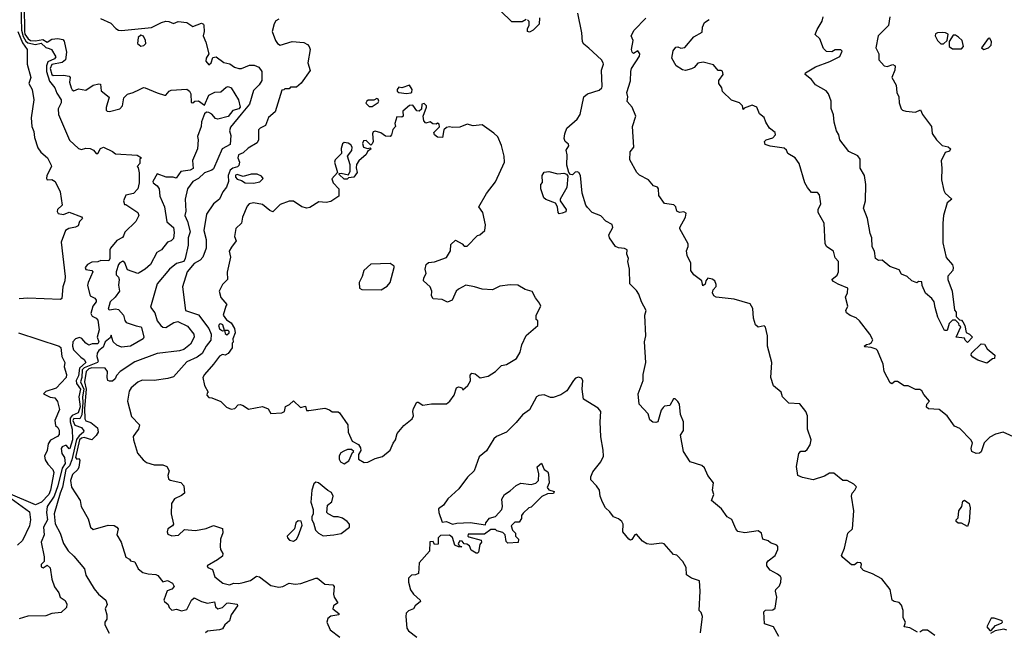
# Model space of a CAD drawing. Extents: x 2293830 to 2387798, y 66850 to 233222.
# Tile 65 of 192: x 2317300 to 2323934, y 175134 to 179255. Entities that reach past the tile are written whole.
import ezdxf

# ---------------------------------------------------------------- set-up
doc = ezdxf.new("R2010")
doc.units = 0

msp = doc.modelspace()

# ---------------------------------------------------------------- linework, layer by layer
at = {"layer": '0CON05XD'}
for points in [[(2317307.1, 179345), (2317311, 179185), (2317322.6, 179142.6), (2317340.7, 179110.7), (2317355, 179098.5), (2317405, 179087.5), (2317445, 179096.8), (2317475, 179068.5), (2317498.2, 179061.8), (2317513.3, 179055), (2317543.6, 179005), (2317535, 178990.3), (2317488.7, 178971.3), (2317480.3, 178945), (2317480.7, 178905), (2317500.6, 178840.6), (2317535.3, 178795.3), (2317548.8, 178758.8), (2317578.6, 178715), (2317579.2, 178695), (2317559.2, 178655), (2317560.8, 178615), (2317634.2, 178444.2), (2317695, 178387.1), (2317715, 178380.8), (2317745, 178388.8), (2317775, 178386.7), (2317795.9, 178375.9), (2317815, 178352.5), (2317826.2, 178353.8), (2317843.6, 178386.4), (2317865, 178396), (2317925, 178367.5), (2317945, 178351.2), (2318091.7, 178341.7), (2318120, 178325), (2318110, 178315), (2318110, 178285), (2318090, 178265), (2318097, 178257), (2318103.6, 178223.6), (2318103.8, 178155), (2318096.2, 178115), (2318065.9, 178084.1), (2318015, 178072.5), (2318000, 178035), (2318005, 178010), (2318015, 178010), (2318095, 177956.2), (2318101.2, 177935), (2318081.2, 177895), (2318007.2, 177822.8), (2317998, 177798), (2317992.3, 177787.7), (2317953.4, 177766.6), (2317911.2, 177715), (2317906.7, 177705), (2317907.5, 177645), (2317899.3, 177630.7), (2317847, 177633), (2317826.1, 177623.9), (2317785, 177621.9), (2317757.5, 177605), (2317740.8, 177585), (2317745, 177572.5), (2317785, 177565.7), (2317792, 177555), (2317760, 177485), (2317756.9, 177465), (2317774.3, 177395), (2317805, 177378.5), (2317814.6, 177365), (2317815.2, 177354.8), (2317792.6, 177325), (2317779.7, 177275), (2317787.4, 177257.4), (2317815, 177243.3), (2317825, 177230.8), (2317835.7, 177165), (2317821.6, 177115), (2317833.6, 177085), (2317825, 177071.7), (2317788.6, 177071.4), (2317765, 177062.9), (2317745, 177075.4), (2317717.1, 177107.1), (2317703.1, 177113.1), (2317674.9, 177105.1), (2317657, 177085), (2317654.5, 177055), (2317661.6, 177031.6), (2317710.7, 176980.7), (2317734.7, 176964.7), (2317744.6, 176945), (2317702.3, 176907.7), (2317696.1, 176855), (2317680.2, 176825), (2317682.8, 176802.8), (2317709.2, 176765), (2317697.2, 176715), (2317706.5, 176646.5), (2317693.5, 176605), (2317652.2, 176587.8), (2317640.5, 176569.5), (2317640.3, 176545), (2317654, 176495), (2317654.4, 176425), (2317636.9, 176365), (2317633, 176363), (2317615.6, 176385.6), (2317606.4, 176386.4), (2317585, 176377.3), (2317578.2, 176365), (2317583.2, 176333.2), (2317602.5, 176305), (2317606.5, 176265), (2317586.1, 176233.9), (2317557.1, 176115), (2317532.8, 176045), (2317485.2, 175974.8), (2317479.2, 175935), (2317487.8, 175885), (2317460, 175835), (2317465.5, 175785), (2317444.3, 175735), (2317463.8, 175635), (2317463.3, 175605), (2317445, 175583.8), (2317445, 175568), (2317457.9, 175562.1), (2317485, 175580), (2317505, 175562.5), (2317516, 175485), (2317534, 175434), (2317563.6, 175393.6), (2317573.3, 175365), (2317605, 175342.5), (2317617.7, 175317.7), (2317616, 175295), (2317578.7, 175261.3), (2317515.8, 175254.2), (2317475, 175237.5), (2317354.1, 175235.9), (2317295, 175217.1)], [(2317330, 179345), (2317331.5, 179175), (2317335, 179156.5), (2317357.2, 179125), (2317372.2, 179115), (2317405, 179111.7), (2317455, 179122), (2317485, 179102.5), (2317516, 179124), (2317557.6, 179127.6), (2317591.1, 179121.1), (2317599.5, 179109.5), (2317614.6, 179035), (2317607.3, 178985), (2317585, 178967.1), (2317515, 178952.9), (2317504.2, 178925), (2317515, 178885.5), (2317525, 178877.9), (2317595, 178881.5), (2317632.5, 178875), (2317638.8, 178865), (2317634, 178835), (2317645.8, 178795), (2317652, 178782), (2317665, 178776), (2317695, 178790), (2317745, 178780), (2317795, 178813.3), (2317832.5, 178822.5), (2317845, 178820), (2317847.5, 178775), (2317903, 178733), (2317883, 178663), (2317882.5, 178645), (2317888.3, 178638.3), (2317905, 178636.7), (2317973.3, 178655), (2317993.3, 178675), (2318000.7, 178729.3), (2318026.4, 178753.6), (2318065, 178763.3), (2318106.2, 178783.8), (2318133, 178797), (2318145, 178796.7), (2318225, 178761.2), (2318275, 178746.2), (2318285, 178746.7), (2318307.5, 178772.5), (2318320.8, 178779.2), (2318425.8, 178785.8), (2318444.4, 178774.4), (2318452.9, 178755), (2318455, 178697.5), (2318465, 178694), (2318480, 178705), (2318505, 178707.5), (2318545, 178680), (2318574.2, 178745.8), (2318615, 178765.8), (2318655, 178769.4), (2318689.9, 178800.1), (2318705, 178804.6), (2318725.5, 178795), (2318772.8, 178715), (2318784.1, 178665), (2318775, 178654.1), (2318735, 178643.8), (2318705, 178603.2), (2318634.8, 178584.8), (2318619.1, 178589.1), (2318595, 178619.2), (2318575, 178628.8), (2318558.3, 178631.7), (2318545, 178620), (2318523.6, 178566.4), (2318522.5, 178535), (2318497, 178467), (2318502, 178445), (2318497.1, 178385), (2318463.7, 178306.3), (2318467.7, 178252.3), (2318448.9, 178241.1), (2318385, 178231.6), (2318353.8, 178186.2), (2318334.3, 178194.3), (2318286.2, 178195), (2318225, 178216.1), (2318197.1, 178165), (2318198.1, 178155), (2318225.7, 178135.7), (2318238.2, 178115), (2318242.7, 178065), (2318275.6, 177995), (2318292, 177892), (2318335.5, 177855), (2318339.5, 177820.5), (2318335, 177781.2), (2318320, 177765), (2318295, 177756.7), (2318255, 177704), (2318223, 177687), (2318180.5, 177605), (2318145.9, 177574.1), (2318105, 177550), (2318095, 177545.7), (2318025, 177569.8), (2318007.5, 177617.5), (2317995, 177627.4), (2317975, 177617.5), (2317965.2, 177605), (2317949.3, 177555), (2317949.4, 177535), (2317965, 177520), (2317970.5, 177505), (2317965.8, 177465.8), (2317972, 177425), (2317942.5, 177385), (2317910, 177355), (2317896.2, 177305), (2317905, 177299.2), (2317945, 177305.8), (2317965, 177302), (2318000, 177265), (2318007.7, 177227.7), (2318015.8, 177215.8), (2318085, 177192), (2318115, 177186), (2318120, 177180), (2318136.7, 177115), (2318131.2, 177105), (2318046.7, 177055), (2317985, 177048), (2317955, 177062), (2317930, 177085), (2317915, 177130), (2317908.3, 177111.7), (2317875, 177084.2), (2317861, 177049), (2317833.4, 177026.6), (2317822.4, 177007.6), (2317820, 176985), (2317828.9, 176955), (2317823.3, 176945), (2317735, 176909.9), (2317719.8, 176895), (2317718.2, 176845), (2317709.2, 176815), (2317730.8, 176765), (2317722.5, 176715), (2317725.9, 176675), (2317718.3, 176591.7), (2317705, 176565.5), (2317665, 176568.2), (2317658.4, 176555), (2317672.1, 176522.1), (2317715, 176507.3), (2317732.5, 176485), (2317730.4, 176475), (2317699.8, 176450.2), (2317682.9, 176427.1), (2317650.9, 176289.1), (2317635, 176249.2), (2317609.9, 176225), (2317588.1, 176105), (2317572.8, 176065), (2317531.2, 175925), (2317538, 175858), (2317571.9, 175795), (2317595, 175726.7), (2317625, 175676.2), (2317665, 175640), (2317735.8, 175555.8), (2317745, 175512.5), (2317801.2, 175421.2), (2317831.2, 175385), (2317878.8, 175345), (2317888.8, 175315), (2317876.2, 175285), (2317886.2, 175245), (2317886.7, 175215), (2317872.5, 175195), (2317873, 175177), (2317901.7, 175121.7)], [(2317845, 179263.8), (2317912.5, 179232.5), (2317946.2, 179195), (2317965, 179184.2), (2317985, 179181.2), (2318188.3, 179201.7), (2318254.1, 179235.9), (2318285, 179243.8), (2318305, 179243.3), (2318335, 179228.8), (2318367, 179243), (2318425, 179236), (2318465, 179210), (2318525, 179232.5), (2318537.5, 179225), (2318540, 179215), (2318543.3, 179175), (2318536.2, 179145), (2318554.2, 179104.2), (2318574.2, 179025.8), (2318556.5, 178995), (2318554.7, 178975), (2318575, 178950.8), (2318589.4, 178965), (2318600.8, 178999.2), (2318623.6, 179003.6), (2318675, 178967.5), (2318715, 178956.7), (2318746.7, 178935), (2318775, 178925.6), (2318795, 178925.8), (2318847.7, 178947.7), (2318878.3, 178948.3), (2318910, 178935), (2318930, 178905), (2318930, 178845), (2318913.3, 178815), (2318875, 178777.5), (2318848.9, 178685), (2318791.4, 178618.6), (2318719.1, 178530.9), (2318712.9, 178505), (2318722.5, 178475), (2318717.5, 178415), (2318664.4, 178385), (2318605, 178250), (2318595, 178240), (2318545, 178222.5), (2318505, 178185.5), (2318466, 178165), (2318430, 178115), (2318414.2, 178045.8), (2318418.6, 177965), (2318411.9, 177935), (2318430.5, 177895), (2318447.1, 177825), (2318435.6, 177785), (2318435.6, 177735), (2318415, 177646.7), (2318405, 177626), (2318357, 177613), (2318309.4, 177575), (2318226.7, 177475), (2318181.7, 177318.3), (2318209.4, 177279.4), (2318225, 177226.7), (2318250, 177195), (2318265, 177184.3), (2318285, 177182), (2318338.8, 177215), (2318365, 177221.5), (2318429.7, 177189.7), (2318471.9, 177135), (2318474.5, 177115), (2318450.7, 177069.3), (2318405, 177032.7), (2318376.9, 177023.1), (2318225, 177005.6), (2318075, 176948.6), (2317976.7, 176885), (2317952.7, 176857.3), (2317942.5, 176835), (2317925, 176820), (2317905, 176818.8), (2317894.3, 176825), (2317888.9, 176845), (2317891.8, 176885), (2317875, 176906.8), (2317785, 176909), (2317765, 176902.1), (2317747.5, 176885), (2317737.2, 176815), (2317747.3, 176765), (2317737.1, 176635), (2317739.3, 176565), (2317745, 176551.1), (2317779.9, 176539.9), (2317822.9, 176505), (2317828.1, 176475), (2317815.8, 176454.2), (2317785, 176423.8), (2317735, 176440), (2317715, 176435.4), (2317703.6, 176425), (2317675.6, 176305), (2317685, 176292.9), (2317695, 176297.5), (2317705, 176287.5), (2317699.1, 176240.9), (2317692, 176225), (2317655, 176190), (2317641.2, 176151.2), (2317647.5, 176105), (2317706.7, 176015), (2317713.3, 175975), (2317761.7, 175891.7), (2317776.7, 175835), (2317795, 175820), (2317895, 175850), (2317935, 175847.5), (2317953.8, 175835), (2317963.3, 175825), (2317953.3, 175785), (2317983.3, 175735), (2318013.6, 175633.6), (2318039.3, 175619.3), (2318045, 175610), (2318075, 175602.5), (2318097.5, 175555), (2318130, 175530), (2318165, 175520.6), (2318217.3, 175517.3), (2318230, 175510), (2318265, 175466.7), (2318295, 175475.8), (2318328.9, 175458.9), (2318340, 175435), (2318325, 175417.5), (2318292.9, 175407.1), (2318270.8, 175345), (2318275, 175334), (2318300, 175315), (2318306.7, 175295), (2318325, 175276.7), (2318355, 175282.5), (2318388.8, 175271.2), (2318425, 175280), (2318456.7, 175345), (2318475, 175360), (2318525.3, 175335.3), (2318565, 175324.5), (2318613, 175333), (2318618.6, 175298.6), (2318635, 175285.8), (2318666.2, 175293.8), (2318695, 175324.4), (2318705, 175327.1), (2318765, 175316.7), (2318766.7, 175305), (2318723.8, 175245), (2318713.3, 175205), (2318682.5, 175177.5), (2318665, 175151.2), (2318645, 175143.1), (2318564.8, 175135.2), (2318551.2, 175125)], [(2319045, 179257.5), (2319025, 179247.5), (2319013.6, 179226.4), (2319000, 179175), (2319023.3, 179115), (2319036.5, 179095), (2319055, 179083.3), (2319135, 179108.6), (2319215, 179100.8), (2319237.7, 179087.7), (2319249.4, 179075), (2319255.8, 179055), (2319240.8, 178965), (2319256.4, 178913.6), (2319195, 178827.5), (2319165, 178800), (2319125, 178800), (2319115, 178790), (2319085, 178790), (2319078.3, 178781.7), (2319065, 178780), (2319021.2, 178635), (2318975.6, 178595), (2318955, 178542.5), (2318920, 178525), (2318908.3, 178511.7), (2318908.8, 178445), (2318900, 178425), (2318839.9, 178390.1), (2318805, 178358.6), (2318773.8, 178345), (2318770, 178325), (2318780, 178295), (2318775, 178273.3), (2318766.9, 178263.1), (2318735, 178254.8), (2318718.5, 178241.5), (2318704.6, 178205), (2318705.4, 178164.6), (2318692.8, 178127.2), (2318667.5, 178095), (2318646, 178045), (2318605, 178013.3), (2318557.5, 177945), (2318540, 177835), (2318556, 177774), (2318555.7, 177715), (2318534.2, 177655), (2318516.2, 177635), (2318475, 177612.9), (2318427.8, 177555), (2318397.5, 177455), (2318417.5, 177295), (2318505.4, 177265.4), (2318575, 177174.2), (2318589.1, 177135), (2318587.2, 177095), (2318555.6, 177055), (2318528.8, 177005), (2318495, 176982), (2318425, 176950), (2318335, 176848.8), (2318297, 176837), (2318205.9, 176824.1), (2318125, 176827.1), (2318095, 176812.9), (2318050, 176775), (2318037.4, 176752.6), (2318025.7, 176685), (2318052.1, 176582.1), (2318107.5, 176525), (2318100, 176495), (2318085, 176476.7), (2318063.6, 176446.4), (2318066.7, 176425), (2318093.3, 176335), (2318130.5, 176290.5), (2318155, 176272.5), (2318205, 176256.7), (2318265, 176256.7), (2318290, 176245), (2318307.5, 176215), (2318297.5, 176185), (2318301.7, 176161.7), (2318313, 176153), (2318385, 176137.5), (2318406.2, 176115), (2318410, 176065), (2318390.7, 176049.3), (2318342.6, 176027.4), (2318322.9, 175995), (2318320, 175925), (2318336.2, 175855), (2318330, 175845), (2318297.5, 175825), (2318293.1, 175805), (2318298.5, 175788.5), (2318325, 175778.1), (2318368.6, 175781.4), (2318410.7, 175819.3), (2318485, 175812.5), (2318555, 175826.7), (2318606.4, 175846.4), (2318666.9, 175826.9), (2318667.9, 175797.9), (2318652, 175755), (2318650, 175705), (2318653.3, 175685), (2318669.3, 175659.3), (2318665, 175640), (2318633.3, 175615), (2318562.5, 175575), (2318567.5, 175565), (2318599.5, 175549.5), (2318615, 175501.2), (2318668.3, 175458.3), (2318712.1, 175447.9), (2318741.7, 175458.3), (2318775, 175456.2), (2318805, 175463.5), (2318853.9, 175476.1), (2318895, 175506.7), (2318915, 175501.2), (2318992.1, 175442.1), (2319045, 175432.5), (2319072.5, 175435), (2319115, 175457.8), (2319155, 175452), (2319192.9, 175457.1), (2319295, 175493.3), (2319305, 175492.5), (2319355, 175452.5), (2319408.3, 175448.3), (2319417.5, 175435), (2319413.3, 175385), (2319417.5, 175365), (2319442.5, 175325), (2319413.6, 175306.4), (2319410.5, 175285), (2319448.8, 175255), (2319450, 175245), (2319395, 175237.1), (2319375, 175220), (2319369.2, 175195), (2319392.2, 175145), (2319456.7, 175095)], [(2320713, 179257), (2320685, 179240), (2320615, 179240), (2320540, 179315)], [(2320801.7, 179268.3), (2320800, 179225), (2320760, 179185), (2320735, 179170), (2320720, 179175), (2320720, 179195), (2320732.5, 179215), (2320731.7, 179241.7), (2320720, 179255)], [(2322415, 175100), (2322377.5, 175165), (2322317.5, 175185), (2322314.2, 175265.8), (2322324.2, 175275.8), (2322375, 175278.9), (2322389.8, 175290.2), (2322400.5, 175365), (2322391.2, 175405), (2322394.2, 175415.8), (2322418.8, 175441.2), (2322428.8, 175465), (2322430, 175495), (2322425, 175502.5), (2322405, 175520), (2322355, 175546.7), (2322333.6, 175576.4), (2322333.3, 175595), (2322342, 175608), (2322390, 175645), (2322406.7, 175685), (2322407.5, 175705), (2322400, 175715), (2322359.3, 175729.3), (2322343.6, 175743.6), (2322306.7, 175755), (2322297.8, 175795), (2322275, 175810.8), (2322185, 175796.9), (2322137.7, 175807.7), (2322124.1, 175824.1), (2322098.3, 175888.3), (2322066, 175906), (2322028.3, 175958.3), (2321960, 176015), (2321977, 176057), (2321967.5, 176085), (2321973.8, 176135), (2321936.2, 176185), (2321913.3, 176235), (2321895, 176251.2), (2321817.5, 176275), (2321772.5, 176345), (2321752.5, 176455), (2321773, 176487), (2321772.5, 176545), (2321752.5, 176595), (2321746.2, 176665), (2321735, 176682.5), (2321715, 176700), (2321705, 176700), (2321680, 176655), (2321645, 176650), (2321635, 176642.5), (2321622.5, 176625), (2321600, 176545), (2321585, 176540), (2321565, 176542.5), (2321545, 176560), (2321535, 176600), (2321472.5, 176665), (2321467, 176733), (2321500, 176825), (2321501.2, 176865), (2321518.6, 176945), (2321510, 177085), (2321519.2, 177125), (2321512, 177265), (2321520, 177295), (2321488.8, 177355), (2321471.2, 177405), (2321455, 177430), (2321410, 177475), (2321408, 177575), (2321397.5, 177625), (2321402.5, 177645), (2321390, 177675), (2321392.5, 177705), (2321375, 177713.3), (2321335, 177717.5), (2321315, 177727.5), (2321273.3, 177785), (2321270, 177805), (2321296.2, 177855), (2321292.5, 177875), (2321248.3, 177898.3), (2321215, 177932.5), (2321156.7, 177955), (2321125, 177988.8), (2321114.2, 178005), (2321089.2, 178085), (2321077.5, 178205), (2321066.4, 178226.4), (2321055, 178230), (2321043, 178227), (2321025, 178210), (2321011.7, 178211.7), (2321000, 178225), (2320986.7, 178275), (2320988.8, 178345), (2320982, 178375), (2320999.2, 178405), (2320996.5, 178416.5), (2320973.8, 178435), (2320968.8, 178455), (2320972, 178485), (2320986.4, 178523.6), (2321055.9, 178584.1), (2321076.2, 178615), (2321100, 178735), (2321126.2, 178755), (2321205, 178779.4), (2321222, 178795), (2321224.2, 178805), (2321219.2, 178915), (2321233.8, 178955), (2321231.2, 178965), (2321220, 178985), (2321135, 179063.3), (2321100.7, 179090.7), (2321092.5, 179105), (2321086.4, 179166.4), (2321059.3, 179299.3)], [(2323348.3, 175128.3), (2323297, 175157), (2323260, 175165), (2323267.5, 175195), (2323252.5, 175225), (2323251.2, 175275), (2323240.6, 175310.6), (2323225, 175327.5), (2323192.5, 175335), (2323178.8, 175345), (2323164, 175415), (2323108.3, 175488.3), (2323045, 175521.2), (2322984.2, 175544.2), (2322966.7, 175565), (2322972.5, 175585), (2322966.1, 175596.1), (2322945, 175598.8), (2322925, 175582.5), (2322905, 175582.5), (2322845, 175632.5), (2322837.5, 175645), (2322857.5, 175695), (2322880, 175795), (2322910, 175825), (2322920, 175945), (2322903.3, 176045), (2322907.5, 176065), (2322927.5, 176085), (2322937, 176107), (2322920, 176125), (2322875, 176150), (2322845, 176150), (2322785, 176200), (2322755, 176200), (2322721.7, 176178.3), (2322645, 176154), (2322575, 176170), (2322542.5, 176185), (2322532.5, 176245), (2322548.3, 176331.7), (2322563, 176347), (2322591.7, 176348.3), (2322605, 176360), (2322625, 176390), (2322633.3, 176425), (2322607, 176497), (2322606.7, 176585), (2322596.1, 176616.1), (2322555, 176667.5), (2322481.7, 176671.7), (2322440, 176715), (2322430, 176745), (2322378.3, 176788.3), (2322360, 176845), (2322366.7, 176945), (2322337.5, 177055), (2322337.5, 177125), (2322323.6, 177183.6), (2322315, 177192.5), (2322275, 177182.5), (2322257.9, 177197.9), (2322243.6, 177243.6), (2322239.3, 177309.3), (2322220.7, 177340.7), (2322112.7, 177372.7), (2321992.5, 177385), (2321977.5, 177395), (2321967.5, 177415), (2321972.5, 177435), (2321991.7, 177458.3), (2321991.7, 177471.7), (2321982.5, 177495), (2321965, 177507.5), (2321935, 177512.5), (2321922.5, 177495), (2321917, 177473), (2321901.7, 177461.7), (2321896.4, 177496.4), (2321842.5, 177535), (2321822.5, 177565), (2321821.2, 177615), (2321796.7, 177665), (2321791.7, 177698.3), (2321803, 177727), (2321803.3, 177745), (2321747.5, 177845), (2321747.5, 177855), (2321786.2, 177925), (2321790.7, 177950.7), (2321775, 177961.2), (2321745, 177956.7), (2321727.5, 177965), (2321720, 177995), (2321707.7, 178007.7), (2321645, 178017.5), (2321605, 178070), (2321603.3, 178115), (2321596.4, 178126.4), (2321570, 178135), (2321536, 178176), (2321475, 178207.5), (2321457.5, 178225), (2321410.7, 178310.7), (2321413.3, 178365), (2321437.5, 178395), (2321428, 178535), (2321450, 178605), (2321426.2, 178665), (2321393, 178703), (2321396.7, 178735), (2321390, 178765), (2321416.1, 178843.9), (2321416.2, 178905), (2321422, 178925), (2321475, 179010), (2321477.1, 179025), (2321465, 179045.6), (2321435, 179026.7), (2321426.1, 179036.1), (2321422, 179055), (2321433.3, 179115), (2321420, 179145), (2321440, 179185), (2321517.5, 179265)], [(2324015, 176436.2), (2323925, 176476.7), (2323875, 176462.5), (2323837, 176443), (2323797.5, 176405), (2323777.3, 176342.7), (2323765.8, 176334.2), (2323745, 176332), (2323713.8, 176345), (2323711.2, 176365), (2323718.8, 176405), (2323708, 176425), (2323635, 176500), (2323597, 176517), (2323547.5, 176585), (2323495, 176628), (2323423.6, 176633.6), (2323410, 176645), (2323412.5, 176665), (2323430, 176685), (2323390.7, 176730.7), (2323377.5, 176755), (2323365, 176762.5), (2323335, 176763.3), (2323285, 176787.5), (2323258.3, 176788.3), (2323215, 176817.5), (2323195, 176817.5), (2323175, 176802.5), (2323165, 176807.5), (2323124.1, 176884.1), (2323116.7, 176935), (2323080, 177025), (2323070, 177035), (2323037, 177047), (2322995, 177050), (2322990, 177055), (2323005, 177067.5), (2323025, 177070), (2323039.3, 177080.7), (2323047, 177097), (2323027.5, 177135), (2322957.5, 177225), (2322935, 177246.7), (2322895, 177261.2), (2322869.3, 177279.3), (2322866.7, 177295), (2322878.8, 177325), (2322863.3, 177385), (2322877.5, 177415), (2322880, 177445), (2322815, 177472.5), (2322781.7, 177491.7), (2322772.5, 177505), (2322806.4, 177533.6), (2322817.5, 177555), (2322817.5, 177625), (2322795, 177650), (2322782.5, 177695), (2322737.5, 177725), (2322726.7, 177745), (2322720, 177885), (2322680, 177955), (2322680, 177975), (2322697.5, 178015), (2322687.5, 178075), (2322675, 178090), (2322635, 178090), (2322607.5, 178125), (2322590, 178155), (2322550.8, 178285), (2322523.8, 178325), (2322475, 178353.3), (2322465.8, 178375.8), (2322450.3, 178390.3), (2322355, 178402), (2322322.5, 178415), (2322317.5, 178435), (2322330, 178445), (2322375, 178460), (2322391.7, 178478.3), (2322390, 178495), (2322352.5, 178525), (2322326.7, 178565), (2322316.1, 178596.1), (2322285, 178620), (2322266.4, 178666.4), (2322235, 178680), (2322181.7, 178658.3), (2322175, 178650), (2322170, 178675), (2322150, 178695), (2322095, 178712.5), (2322035, 178770), (2322030, 178795), (2322010, 178825), (2322010, 178845), (2322040, 178885), (2322035, 178907.5), (2322025, 178913.3), (2322005, 178912.5), (2321975, 178951.2), (2321905, 178968.5), (2321869.1, 178960.9), (2321845, 178933.8), (2321825, 178923.8), (2321785, 178913.3), (2321765, 178917.5), (2321723.6, 178943.6), (2321693.6, 178996.4), (2321703.3, 179045), (2321720.7, 179069.3), (2321735, 179072.5), (2321755, 179063.3), (2321781.4, 179068.6), (2321840.7, 179139.3), (2321898.3, 179171.7), (2321900, 179205), (2321912.5, 179235), (2321945, 179256.7)], [(2323163.3, 179275), (2323152.5, 179215), (2323084.4, 179145.6), (2323068, 179065), (2323087.3, 179025), (2323089.1, 178985), (2323124.6, 178944.6), (2323145, 178940), (2323182.5, 178952.5), (2323197.5, 178945), (2323196.7, 178915), (2323176, 178865), (2323203.9, 178813.9), (2323209.5, 178765), (2323222.5, 178735), (2323225.8, 178695), (2323238.8, 178655), (2323247.5, 178645), (2323269.4, 178639.4), (2323335, 178632.5), (2323368.3, 178648.3), (2323382.5, 178615), (2323442.5, 178535), (2323448.3, 178488.3), (2323477.5, 178445), (2323515, 178407.5), (2323555, 178397.5), (2323570, 178385), (2323565, 178370), (2323535, 178360), (2323507.5, 178305), (2323513.8, 178255), (2323510, 178175), (2323526.7, 178105), (2323536.1, 178086.1), (2323580, 178045), (2323549.3, 178020.7), (2323523.8, 177935), (2323518.8, 177885), (2323520.5, 177750.5), (2323542, 177652), (2323583.6, 177603.6), (2323590, 177585), (2323587.5, 177565), (2323553, 177527), (2323552.5, 177505), (2323581.2, 177425), (2323598.3, 177298.3), (2323610, 177285), (2323610, 177255), (2323631.7, 177231.7), (2323645, 177230), (2323655, 177220), (2323667.5, 177195), (2323677, 177147), (2323700, 177135), (2323720, 177115), (2323685, 177080), (2323670, 177095), (2323665, 177110), (2323610, 177115), (2323640, 177185), (2323630, 177195), (2323628.3, 177208.3), (2323605, 177230), (2323585, 177230), (2323563, 177207), (2323548.3, 177161.7), (2323531.7, 177161.7), (2323485, 177250), (2323468.8, 177315), (2323460, 177355), (2323446.1, 177376.1), (2323401.7, 177411.7), (2323380, 177465), (2323378.3, 177488.3), (2323355, 177490), (2323345, 177482.5), (2323310, 177495), (2323280, 177525), (2323240.7, 177540.7), (2323225, 177570), (2323162.3, 177592.3), (2323110, 177635), (2323085, 177633.3), (2323066.4, 177646.4), (2323058.8, 177695), (2323044.3, 177725), (2323041.5, 177785), (2323029.2, 177815), (2323012, 177915), (2322984.1, 177984.1), (2322999.2, 178035), (2323000.6, 178145), (2322990.8, 178205), (2322962.5, 178255), (2322962, 178315), (2322947, 178337), (2322885, 178366.2), (2322826.1, 178446.1), (2322818, 178478), (2322802.5, 178505), (2322787.5, 178565), (2322783, 178613), (2322767, 178657), (2322766.7, 178705), (2322750, 178755), (2322732.5, 178775), (2322662.5, 178815), (2322635, 178852.5), (2322592.5, 178885), (2322593.6, 178896.4), (2322661.7, 178938.3), (2322757, 178973), (2322825, 179007.5), (2322841.7, 179041.7), (2322831.7, 179051.7), (2322795, 179052.5), (2322771.7, 179038.3), (2322735, 179040), (2322715, 179060), (2322690, 179125), (2322660, 179155), (2322671.7, 179188.3), (2322706.7, 179245), (2322712.5, 179275)], [(2317287.5, 179175), (2317318.5, 179098.5), (2317350, 179055), (2317350, 178955), (2317374, 178865), (2317360, 178825), (2317384, 178785), (2317393.8, 178715), (2317376.3, 178593.7), (2317380.3, 178535), (2317395, 178502), (2317400.1, 178460.1), (2317420.7, 178390.7), (2317442.5, 178362.5), (2317486.2, 178325), (2317512.5, 178275), (2317514, 178265), (2317482.5, 178205), (2317480, 178185), (2317485, 178176.7), (2317515, 178178.8), (2317538, 178165), (2317572.5, 178095), (2317586.2, 178005), (2317553.4, 177976.6), (2317551.9, 177961.9), (2317558.8, 177948.8), (2317595, 177943.3), (2317633, 177957), (2317715, 177927.5), (2317722.5, 177915), (2317703.3, 177895), (2317692.5, 177865), (2317675, 177856.2), (2317631.2, 177848.8), (2317608.8, 177835), (2317580, 177755), (2317606, 177525), (2317603.3, 177495), (2317590, 177455), (2317583.6, 177376.4), (2317575, 177370), (2317355, 177377.8), (2317296.7, 177373.3)], [(2318115, 179076.9), (2318135, 179081.1), (2318148.8, 179095), (2318146.7, 179115), (2318132.9, 179142.9), (2318115, 179150), (2318097.8, 179135), (2318093.8, 179095), (2318115, 179076.9)], [(2323525, 179092.5), (2323547.5, 179115), (2323556.4, 179156.4), (2323536.4, 179166.4), (2323515, 179167.5), (2323483.6, 179166.4), (2323470.7, 179159.3), (2323467.5, 179145), (2323483.3, 179115), (2323505, 179093.3), (2323525, 179092.5)], [(2323645, 179057.8), (2323659.5, 179075), (2323648.6, 179115), (2323625, 179138), (2323605, 179150), (2323589.3, 179150.7), (2323561.2, 179108.8), (2323562, 179075), (2323585, 179059.6), (2323645, 179057.8)], [(2323795, 179054.2), (2323826.7, 179065), (2323845.9, 179084.1), (2323846.4, 179106.4), (2323835, 179130), (2323825, 179127.5), (2323780, 179065), (2323795, 179054.2)], [(2319905, 178758), (2319935, 178762.5), (2319942.5, 178767.5), (2319943.3, 178785), (2319925, 178813.3), (2319875, 178796), (2319855, 178800), (2319842.5, 178785), (2319843, 178773), (2319853.6, 178763.6), (2319905, 178758)], [(2319675, 178670), (2319715, 178697.5), (2319720, 178705), (2319715, 178720), (2319705, 178723.3), (2319685, 178712.5), (2319647, 178713), (2319637.5, 178705), (2319631.7, 178691.7), (2319655, 178670), (2319675, 178670)], [(2319620.7, 176270.7), (2319645, 176273.8), (2319695, 176299.2), (2319745, 176312), (2319795, 176353.8), (2319815, 176402.5), (2319831.2, 176425), (2319842.2, 176467.8), (2319888.8, 176521.2), (2319945, 176566.7), (2319952.5, 176585), (2319948.8, 176615), (2319954, 176636), (2319975, 176677.5), (2319985, 176677.5), (2320015, 176657.5), (2320075, 176666.2), (2320175, 176667.1), (2320196.9, 176685), (2320225.8, 176725), (2320242, 176775), (2320255, 176782), (2320265, 176780), (2320277.5, 176775), (2320285, 176760), (2320319.1, 176790.9), (2320337.2, 176822.8), (2320335, 176860), (2320345, 176873.8), (2320368.3, 176868.3), (2320401.4, 176841.4), (2320455, 176852.5), (2320505.3, 176884.7), (2320545, 176925.8), (2320579.1, 176930.9), (2320647.6, 176972.4), (2320670.8, 177015), (2320682, 177065), (2320713, 177127), (2320790, 177195), (2320790, 177225), (2320780, 177235), (2320780, 177265), (2320810, 177325), (2320802.5, 177345), (2320775, 177380), (2320753, 177423), (2320705, 177437.5), (2320655, 177466.7), (2320605, 177468), (2320535, 177460), (2320485, 177434), (2320415, 177438.6), (2320365, 177455.8), (2320305, 177466.7), (2320255, 177440), (2320241.2, 177425), (2320213.9, 177366.1), (2320182.7, 177352.7), (2320145, 177368.8), (2320085, 177373.3), (2320074, 177395), (2320077.1, 177425), (2320066.2, 177455), (2320020.8, 177495), (2320021.4, 177515), (2320037.5, 177545), (2320031.4, 177575), (2320037.5, 177605), (2320055, 177618.1), (2320095, 177623.3), (2320175, 177653.3), (2320201.7, 177698.3), (2320205, 177740), (2320235, 177770), (2320280, 177745), (2320295, 177730), (2320315, 177730), (2320385, 177800), (2320400, 177805), (2320432.5, 177835), (2320438.3, 177871.7), (2320420.8, 177955), (2320394, 177995), (2320445, 178083.3), (2320505, 178163.3), (2320566.2, 178295), (2320563.3, 178335), (2320546.4, 178406.4), (2320520, 178465), (2320495, 178490), (2320415.6, 178545.6), (2320355, 178540), (2320315, 178551.2), (2320265, 178531.2), (2320215, 178527.5), (2320195, 178532.5), (2320175, 178527.5), (2320158.3, 178511.7), (2320149.3, 178460.7), (2320115, 178462.5), (2320095, 178480), (2320090, 178495), (2320127, 178533), (2320125, 178550), (2320115, 178557.5), (2320105, 178550), (2320083, 178553), (2320065, 178567.5), (2320035, 178557.5), (2320023.6, 178573.6), (2320017.5, 178605), (2320040, 178665), (2320040, 178675), (2320025, 178690), (2320010, 178685), (2320007, 178653), (2319991.7, 178638.3), (2319975, 178640), (2319948.3, 178678.3), (2319925, 178676.7), (2319881.7, 178638.3), (2319882.5, 178605), (2319875, 178597.5), (2319840.7, 178599.3), (2319826.2, 178555), (2319832.5, 178535), (2319813.3, 178515), (2319805, 178480), (2319795, 178467.5), (2319765, 178470), (2319731.7, 178491.7), (2319695, 178504.3), (2319681.7, 178498.3), (2319675.6, 178485), (2319682, 178435), (2319675, 178417.5), (2319665, 178410), (2319635, 178442), (2319615, 178438.8), (2319608.6, 178421.4), (2319616.6, 178396.6), (2319643.6, 178386.4), (2319661.7, 178391.7), (2319667.5, 178385), (2319643.6, 178366.4), (2319633, 178347), (2319585, 178303.3), (2319569.3, 178279.3), (2319566, 178256), (2319572.5, 178225), (2319550, 178195), (2319515, 178190), (2319505, 178180), (2319485, 178180), (2319451.7, 178211.7), (2319451.7, 178218.3), (2319465, 178220), (2319515, 178210), (2319526.7, 178235), (2319526.1, 178276.1), (2319507.5, 178335), (2319537, 178373), (2319540, 178395), (2319531.2, 178411.2), (2319512.3, 178422.3), (2319485, 178426.7), (2319475, 178417.5), (2319466.1, 178386.1), (2319467, 178353), (2319425, 178310), (2319420, 178295), (2319440, 178225), (2319403, 178183), (2319412.5, 178155), (2319450, 178115), (2319450, 178065), (2319395, 178030), (2319365, 178023.8), (2319315, 178027.5), (2319255, 177990), (2319235, 177984), (2319200, 177995), (2319145, 178033.3), (2319115, 178033.3), (2319055, 178010), (2319005, 177960), (2318985, 177968.8), (2318935, 178010.8), (2318875, 178020.3), (2318845, 178013.2), (2318831.8, 177998.2), (2318800.9, 177925), (2318794.2, 177885), (2318755, 177847.5), (2318746.7, 177795), (2318757.5, 177765), (2318727.7, 177722.3), (2318712, 177695), (2318718.8, 177655), (2318697, 177553), (2318700, 177505), (2318665, 177470), (2318642.5, 177425), (2318655, 177382.5), (2318695.9, 177335.9), (2318687.5, 177325), (2318670, 177265), (2318693.6, 177233.6), (2318725, 177212.5), (2318746.7, 177175), (2318752, 177145), (2318736.7, 177105), (2318737, 177083), (2318730, 177075), (2318730, 177045), (2318704, 177005), (2318685, 176995.7), (2318665, 176999.5), (2318645, 176988.5), (2318606, 176934), (2318544, 176865), (2318533.8, 176845), (2318545, 176790), (2318570, 176745), (2318561.7, 176738.3), (2318560, 176725), (2318575, 176710), (2318595, 176707.5), (2318655, 176682.5), (2318693.6, 176643.6), (2318725, 176630), (2318750, 176635), (2318770.7, 176659.3), (2318785, 176662.5), (2318805, 176656.2), (2318841.7, 176631.7), (2318935, 176648.8), (2318973, 176633), (2318992.5, 176602.5), (2319065, 176606), (2319084, 176616), (2319090.5, 176649.5), (2319117.5, 176662.5), (2319145, 176687.5), (2319191.7, 176641.7), (2319225, 176650), (2319231.7, 176621.7), (2319248.3, 176621.7), (2319355, 176637.5), (2319387, 176627), (2319405, 176613.3), (2319445, 176613.3), (2319455, 176606.7), (2319510, 176525), (2319512.5, 176475), (2319540, 176415), (2319583, 176393), (2319595, 176370), (2319597, 176353), (2319582.5, 176325), (2319583, 176293), (2319620.7, 176270.7)], [(2318875, 178154.5), (2318918.4, 178161.6), (2318940, 178185), (2318929.8, 178199.8), (2318900, 178215), (2318860, 178215), (2318805, 178198.4), (2318765, 178212.7), (2318752.7, 178207.3), (2318753.8, 178195), (2318765, 178179.5), (2318795, 178170.8), (2318818, 178155), (2318875, 178154.5)], [(2320935, 177947.5), (2320927.5, 177955), (2320922.5, 177995), (2320909.3, 178019.3), (2320845, 178042.5), (2320830, 178055), (2320810, 178115), (2320810, 178145), (2320821.7, 178158.3), (2320820, 178205), (2320832.3, 178227.7), (2320865, 178232), (2320925, 178216.7), (2320965, 178220), (2320983, 178213), (2320991.7, 178201.7), (2320985.8, 178125), (2320940, 178045), (2320940, 178035), (2320982.5, 177975), (2320979.1, 177960.9), (2320955, 177951.2), (2320935, 177947.5)], [(2319735, 177433.8), (2319775, 177460), (2319796.7, 177485), (2319823.3, 177585), (2319822.5, 177595), (2319795, 177611.2), (2319665, 177606.7), (2319617.5, 177565), (2319607.5, 177525), (2319587.5, 177485), (2319590, 177445), (2319605, 177437.5), (2319735, 177433.8)], [(2318695, 177132.5), (2318710, 177145), (2318710, 177155), (2318705, 177160), (2318680, 177160), (2318668.3, 177198.3), (2318655.7, 177205.7), (2318645, 177204.2), (2318639.5, 177195), (2318645, 177171.4), (2318665, 177157.5), (2318680, 177160), (2318685, 177140), (2318695, 177132.5)], [(2317292.5, 177145), (2317565, 177056.2), (2317576.1, 177046.1), (2317583.3, 176985), (2317603.3, 176945), (2317600, 176915), (2317614, 176865), (2317612, 176845), (2317545, 176772.5), (2317475, 176750), (2317460, 176735), (2317505, 176712.5), (2317536.4, 176706.4), (2317555, 176682.5), (2317568.1, 176628.1), (2317535.5, 176555), (2317540.6, 176520.6), (2317556.9, 176506.9), (2317565, 176490), (2317565, 176460), (2317555, 176446.9), (2317507, 176423), (2317492.4, 176397.6), (2317485, 176352.5), (2317466.4, 176313.6), (2317470.5, 176290.5), (2317490, 176260), (2317523.8, 176225), (2317528.7, 176205), (2317506.8, 176085), (2317495, 176055.6), (2317445.4, 176005), (2317405, 175987.1), (2317222.5, 176065)], [(2323815, 176940), (2323755, 176960), (2323720.7, 176980.7), (2323710, 176995), (2323711.7, 177008.3), (2323778.3, 177071.7), (2323799.3, 177069.3), (2323818.3, 177038.3), (2323870, 176995), (2323868.3, 176971.7), (2323855, 176970), (2323815, 176940)], [(2321886.7, 175125), (2321900, 175235), (2321890.7, 175260.7), (2321877.5, 175275), (2321883.3, 175405), (2321880, 175475), (2321825, 175493.3), (2321792.5, 175515), (2321790, 175565), (2321766.7, 175605), (2321726.4, 175646.4), (2321705, 175652.5), (2321642.7, 175722.7), (2321625, 175728.8), (2321555, 175718.6), (2321525, 175724.4), (2321495, 175742.2), (2321455, 175787.8), (2321444.3, 175785), (2321425, 175753.8), (2321415, 175748.8), (2321404.2, 175754.2), (2321362.5, 175805), (2321366.7, 175855), (2321357.5, 175875), (2321335, 175892.5), (2321300, 175905), (2321275, 175940), (2321246.4, 175966.4), (2321226.7, 176005), (2321210, 176045), (2321205.9, 176085.9), (2321186.7, 176115), (2321146.7, 176155), (2321146.7, 176175), (2321161.7, 176208.3), (2321215, 176276.7), (2321232, 176315), (2321231.4, 176355), (2321215.6, 176445), (2321211.4, 176545), (2321216, 176615), (2321196.6, 176636.6), (2321099.3, 176699.3), (2321088.6, 176765), (2321093.8, 176825), (2321085, 176838.8), (2321065, 176846), (2321045, 176838.8), (2321030, 176825), (2320986.7, 176755), (2320945, 176728), (2320895, 176708.8), (2320875, 176710), (2320833.6, 176726.4), (2320797, 176723), (2320782.5, 176715), (2320733.9, 176626.1), (2320687, 176593), (2320645, 176540), (2320580, 176475), (2320513, 176447), (2320495, 176430), (2320445, 176350), (2320395, 176310), (2320362.5, 176215), (2320316.4, 176173.6), (2320257.5, 176095), (2320185, 176026.7), (2320155, 175983.8), (2320121.2, 175958.8), (2320122.5, 175935), (2320145, 175870), (2320175, 175873.3), (2320215, 175856.7), (2320245, 175863.3), (2320335, 175866.2), (2320437.5, 175852.5), (2320440, 175865), (2320465, 175897.5), (2320505, 175907.5), (2320547.5, 175955), (2320553.3, 175975), (2320548.8, 176025), (2320566.7, 176055), (2320605, 176080), (2320645, 176117.5), (2320675, 176132.5), (2320745, 176122.5), (2320777, 176133), (2320795, 176150), (2320797.5, 176195), (2320787, 176243), (2320815, 176267.5), (2320832.5, 176225), (2320857.5, 176207.5), (2320863, 176193), (2320867.5, 176135), (2320853, 176103), (2320865, 176087.5), (2320900, 176075), (2320896.4, 176063.6), (2320855, 176060), (2320817, 176043), (2320745, 175970), (2320730, 175965), (2320690.7, 175929.3), (2320680, 175915), (2320680, 175895), (2320665, 175870), (2320635, 175870), (2320610, 175845), (2320620, 175815), (2320640, 175795), (2320640, 175775), (2320660, 175755), (2320657.5, 175732.5), (2320588.3, 175728.3), (2320578.3, 175738.3), (2320570, 175785), (2320555, 175800), (2320515, 175810), (2320505, 175820), (2320475, 175820), (2320431.7, 175788.3), (2320321.7, 175788.3), (2320320, 175775), (2320325, 175770), (2320408.3, 175748.3), (2320410, 175735), (2320400.7, 175719.3), (2320391.7, 175668.3), (2320385, 175660), (2320375, 175660), (2320341.7, 175681.7), (2320329.3, 175709.3), (2320311.7, 175721.7), (2320295, 175722.5), (2320281.2, 175741.2), (2320265, 175743.8), (2320253.3, 175725), (2320260, 175710), (2320276.4, 175706.4), (2320275, 175700), (2320255, 175702.5), (2320232.5, 175715), (2320216.7, 175766.7), (2320195, 175782.5), (2320135, 175780), (2320120, 175765), (2320118.3, 175721.7), (2320095, 175720), (2320085, 175740), (2320063, 175737), (2320060, 175675), (2319990, 175595), (2319986.1, 175523.9), (2319966.1, 175513.9), (2319938.3, 175511.7), (2319918.3, 175491.7), (2319919.2, 175465), (2319933.2, 175413.2), (2319953.8, 175385), (2319997.5, 175345), (2320000, 175335), (2319963.8, 175305), (2319954, 175286), (2319918.8, 175271.2), (2319904.1, 175255.9), (2319900.8, 175235), (2319908.8, 175155), (2319918.3, 175138.3), (2319975.5, 175095.5)], [(2319485, 176262.5), (2319516.4, 176283.6), (2319541.7, 176338.3), (2319550, 176345), (2319535, 176360), (2319508.3, 176358.3), (2319483, 176347), (2319463.6, 176336.4), (2319453, 176317), (2319452.5, 176295), (2319460, 176275), (2319485, 176262.5)], [(2319345, 175778), (2319415, 175784.4), (2319466.4, 175793.6), (2319522.5, 175835), (2319521.2, 175855), (2319506.2, 175875), (2319475, 175895.8), (2319445, 175906), (2319415, 175906), (2319377.5, 175925), (2319370, 175935), (2319373.8, 175985), (2319403.6, 176006.4), (2319412.5, 176045), (2319400, 176070), (2319375, 176083.3), (2319313.6, 176133.6), (2319295, 176140), (2319282.3, 176127.7), (2319268, 176085), (2319262, 176005), (2319276.7, 175955), (2319277.5, 175925), (2319267.5, 175905), (2319267.5, 175885), (2319280, 175865), (2319293.3, 175815), (2319312.5, 175795), (2319345, 175778)], [(2317193.3, 176065), (2317365, 175940), (2317373.1, 175885), (2317366.5, 175845), (2317319.2, 175745), (2317285, 175713.8)], [(2323685, 175840), (2323645, 175862.5), (2323623, 175863), (2323610, 175875), (2323610, 175885), (2323621.7, 175898.3), (2323626.7, 175945), (2323646.7, 175975), (2323655, 176010), (2323665, 176017.5), (2323697.5, 175995), (2323703.3, 175965), (2323696.1, 175873.9), (2323685, 175840)], [(2319145, 175741.9), (2319163.8, 175755), (2319176.2, 175775), (2319201.7, 175848.3), (2319197, 175877), (2319175, 175877.5), (2319160, 175865), (2319150, 175825), (2319102.5, 175775), (2319103.3, 175765), (2319118.3, 175748.3), (2319145, 175741.9)], [(2323845, 175140), (2323875, 175172.5), (2323915, 175188.8), (2323921.2, 175195), (2323920, 175205), (2323865, 175222.9), (2323845, 175222), (2323816, 175165), (2323835, 175140), (2323845, 175140)], [(2323465, 175106.7), (2323415, 175142.5), (2323385, 175142.5), (2323365, 175127.5)], [(2323951.7, 175141.7), (2323930.5, 175149.5), (2323872.5, 175137.5), (2323841.7, 175118.3)]]:
    msp.add_lwpolyline(points, dxfattribs=at)

doc.saveas('drawing.dxf')
